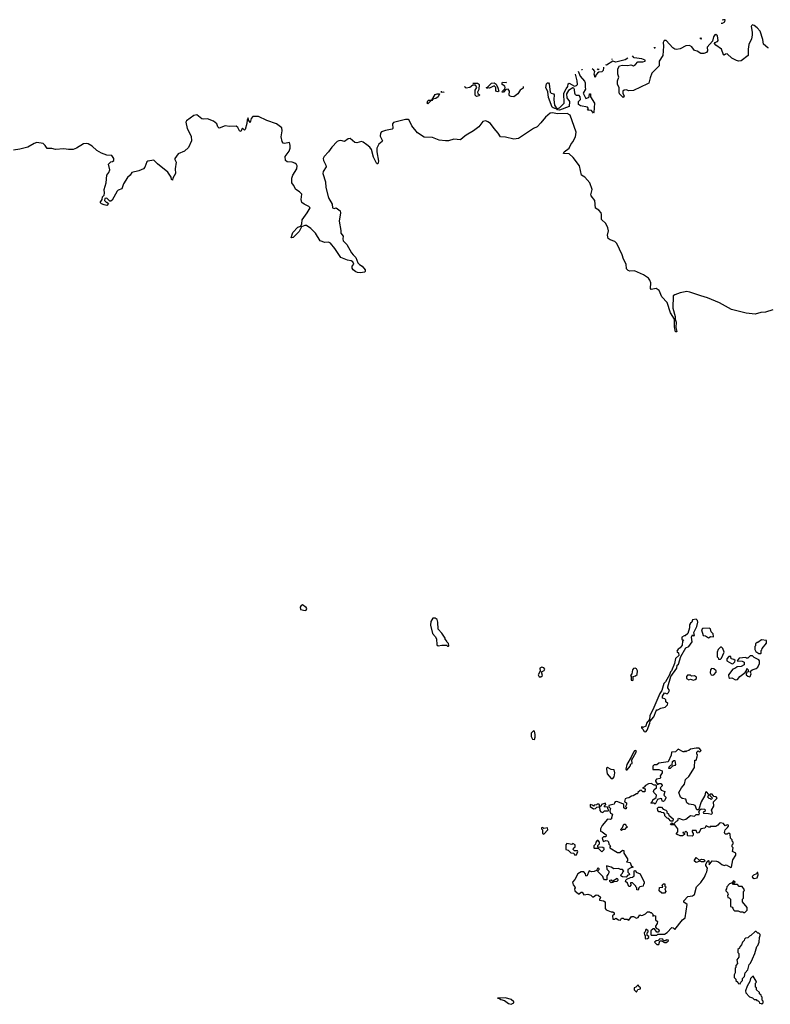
# Model space of a CAD drawing. Extents: x 2219101 to 2444320, y 201258 to 358766.
# Tile 176 of 256: x 2280602 to 2288627, y 346500 to 357029. Entities that reach past the tile are written whole.
import ezdxf

# ---------------------------------------------------------------- set-up
doc = ezdxf.new("R2010")
doc.units = 0

msp = doc.modelspace()

# ---------------------------------------------------------------- linework, layer by layer
at = {"layer": '0CON10XD'}
for points in [[(2288606, 356726), (2288599, 356729), (2288555, 356769), (2288547, 356817), (2288517, 356905), (2288485, 356943), (2288455, 356968), (2288436, 356974), (2288425, 356965), (2288423, 356955), (2288434, 356895), (2288433, 356865), (2288426, 356825), (2288399, 356765), (2288390, 356715), (2288390, 356645), (2288315, 356590), (2288286, 356586), (2288265, 356591), (2288215, 356618), (2288165, 356664), (2288149, 356661), (2288135, 356650), (2288125, 356652), (2288105, 356713), (2288046, 356755), (2288031, 356775), (2288033, 356787), (2288064, 356796), (2288069, 356805), (2288062, 356855), (2288045, 356870), (2288035, 356866), (2288019, 356845), (2288010, 356800), (2287953, 356737), (2287954, 356695), (2287945, 356679), (2287915, 356668), (2287885, 356668), (2287844, 356694), (2287815, 356701), (2287789, 356739), (2287762, 356752), (2287725, 356748), (2287665, 356717), (2287625, 356712), (2287608, 356715), (2287585, 356730), (2287515, 356807), (2287493, 356807), (2287480, 356785), (2287485, 356745), (2287479, 356645), (2287439, 356585), (2287440, 356535), (2287362, 356458), (2287341, 356409), (2287328, 356352), (2287315, 356342), (2287165, 356273), (2287115, 356268), (2287085, 356278), (2287064, 356276), (2287051, 356265), (2287051, 356241), (2287063, 356215), (2287055, 356198), (2287015, 356237), (2287010, 356255), (2287012, 356305), (2286995, 356335), (2286992, 356355), (2286993, 356375), (2287009, 356415), (2286996, 356445), (2286997, 356505), (2287014, 356536), (2287048, 356542), (2287105, 356540), (2287135, 356547), (2287165, 356537), (2287185, 356549), (2287210, 356580), (2287265, 356578), (2287290, 356585), (2287290, 356595), (2287255, 356609), (2287172, 356622), (2287152, 356641)], [(2288102, 356992), (2288115, 356993), (2288142, 357005), (2288146, 357026), (2288125, 357029), (2288112, 357023)], [(2287873, 356835), (2287885, 356823), (2287890, 356825), (2287888, 356834)], [(2287385, 356735), (2287385, 356730), (2287395, 356730), (2287395, 356737)], [(2286843, 356520), (2286844, 356514), (2286839, 356485), (2286825, 356470), (2286793, 356467), (2286781, 356459), (2286761, 356435), (2286755, 356410), (2286744, 356445), (2286752, 356475), (2286740, 356490), (2286722, 356503)], [(2287104, 356618), (2287075, 356599), (2286975, 356576), (2286945, 356584), (2286874, 356544), (2286868, 356545)], [(2286932, 356607), (2286934, 356606), (2286940, 356609)], [(2286573, 356479), (2286594, 356424), (2286642, 356372), (2286648, 356355), (2286646, 356306), (2286651, 356285), (2286626, 356244), (2286655, 356188), (2286683, 356197), (2286691, 356205), (2286694, 356235), (2286706, 356235), (2286706, 356205), (2286749, 356135), (2286742, 356038), (2286735, 356030), (2286715, 356058), (2286672, 356062), (2286682, 356075), (2286672, 356092), (2286598, 356108), (2286575, 356122), (2286576, 356154), (2286596, 356175), (2286594, 356205), (2286585, 356219), (2286555, 356218), (2286544, 356224), (2286536, 356245), (2286533, 356283), (2286525, 356298), (2286515, 356301), (2286469, 356271), (2286449, 356235), (2286452, 356192), (2286480, 356155), (2286475, 356102), (2286375, 356062), (2286352, 356065), (2286340, 356080), (2286334, 356076), (2286304, 356085), (2286295, 356095), (2286255, 356196), (2286247, 356257), (2286226, 356305), (2286234, 356345), (2286245, 356354), (2286255, 356354), (2286264, 356345), (2286274, 356255), (2286284, 356244), (2286308, 356238), (2286316, 356226), (2286311, 356175), (2286320, 356115), (2286346, 356076), (2286375, 356086), (2286424, 356135), (2286420, 356245), (2286445, 356291), (2286461, 356315), (2286466, 356345), (2286475, 356352), (2286535, 356318), (2286556, 356324), (2286566, 356335), (2286563, 356375), (2286545, 356448)], [(2286615, 356495), (2286615, 356492), (2286610, 356494)], [(2286775, 356502), (2286785, 356496), (2286795, 356499), (2286798, 356504)], [(2285446, 356351), (2285455, 356349), (2285495, 356352), (2285508, 356345), (2285514, 356335), (2285512, 356282), (2285498, 356255), (2285501, 356241), (2285519, 356225), (2285515, 356214), (2285485, 356209), (2285472, 356222), (2285473, 356275), (2285491, 356305), (2285475, 356328), (2285445, 356329), (2285415, 356304), (2285375, 356298), (2285364, 356305), (2285360, 356314)], [(2285715, 356257), (2285694, 356265), (2285692, 356305), (2285675, 356323), (2285625, 356296), (2285605, 356300), (2285595, 356292), (2285593, 356305), (2285602, 356308), (2285645, 356350), (2285673, 356353), (2285695, 356338), (2285715, 356302), (2285723, 356265), (2285715, 356257)], [(2285984, 356316), (2285983, 356297), (2285953, 356277), (2285926, 356235), (2285885, 356204), (2285855, 356207), (2285840, 356215), (2285834, 356225), (2285839, 356265), (2285825, 356288), (2285798, 356282), (2285775, 356254), (2285762, 356255), (2285764, 356265), (2285790, 356290), (2285794, 356305), (2285789, 356319), (2285762, 356335), (2285760, 356355), (2285765, 356360), (2285802, 356358), (2285807, 356360)], [(2284965, 356130), (2284960, 356135), (2284965, 356160), (2284973, 356167), (2285010, 356170), (2285045, 356230), (2285064, 356236), (2285090, 356235), (2285075, 356204), (2285050, 356185), (2285020, 356180), (2285010, 356165), (2284998, 356162), (2284965, 356130)], [(2285140, 356257), (2285135, 356254), (2285111, 356251), (2285111, 356265)], [(2284169, 354515), (2284195, 354486), (2284218, 354428), (2284235, 354410), (2284262, 354395), (2284294, 354354), (2284296, 354335), (2284289, 354331), (2284245, 354322), (2284215, 354325), (2284195, 354333), (2284167, 354355), (2284155, 354373), (2284155, 354392), (2284174, 354415), (2284165, 354440), (2284145, 354451), (2284105, 354456), (2284036, 354486), (2283973, 354583), (2283925, 354639), (2283905, 354649), (2283865, 354646), (2283815, 354663), (2283766, 354746), (2283715, 354797), (2283667, 354827), (2283652, 354828), (2283616, 354814), (2283591, 354765), (2283525, 354701), (2283506, 354696), (2283521, 354755), (2283575, 354811), (2283608, 354822), (2283620, 354845), (2283622, 354888), (2283676, 354965), (2283706, 355016), (2283692, 355032), (2283642, 355055), (2283617, 355075), (2283613, 355105), (2283619, 355165), (2283595, 355190), (2283554, 355214), (2283531, 355261), (2283510, 355285), (2283513, 355335), (2283522, 355365), (2283565, 355435), (2283570, 355465), (2283562, 355482), (2283544, 355495), (2283515, 355504), (2283460, 355510), (2283444, 355525), (2283440, 355565), (2283482, 355625), (2283492, 355655), (2283494, 355685), (2283485, 355717), (2283434, 355704), (2283420, 355710), (2283407, 355727), (2283396, 355775), (2283409, 355839), (2283403, 355873), (2283346, 355916), (2283245, 355952), (2283155, 355994), (2283095, 355995), (2283078, 355972), (2283065, 355930), (2283051, 355951), (2283045, 355980), (2283035, 355960), (2283029, 355919), (2283012, 355855), (2283005, 355848), (2282985, 355870), (2282965, 355838), (2282955, 355834), (2282935, 355875), (2282915, 355891), (2282845, 355888), (2282797, 355893), (2282735, 355870), (2282720, 355885), (2282708, 355915), (2282674, 355944), (2282609, 355969), (2282565, 355966), (2282550, 355970), (2282495, 356010), (2282465, 356006), (2282385, 355949), (2282378, 355935), (2282392, 355865), (2282435, 355785), (2282440, 355735), (2282407, 355663), (2282364, 355625), (2282296, 355595), (2282262, 355545), (2282260, 355535), (2282274, 355505), (2282264, 355435), (2282266, 355385), (2282240, 355335), (2282235, 355312), (2282225, 355320), (2282222, 355345), (2282187, 355397), (2282076, 355486), (2282035, 355526), (2281972, 355515), (2281962, 355508), (2281939, 355451), (2281925, 355436), (2281875, 355414), (2281800, 355395), (2281782, 355365), (2281755, 355342), (2281711, 355275), (2281695, 355220), (2281655, 355207), (2281645, 355197), (2281589, 355101), (2281575, 355090), (2281565, 355090), (2281535, 355120), (2281513, 355117), (2281508, 355095), (2281525, 355078), (2281535, 355078), (2281550, 355065), (2281535, 355043), (2281505, 355048), (2281475, 355060), (2281462, 355075), (2281482, 355105), (2281488, 355135), (2281506, 355154), (2281510, 355175), (2281504, 355215), (2281526, 355285), (2281534, 355365), (2281556, 355394), (2281566, 355425), (2281552, 355485), (2281575, 355510), (2281595, 355512), (2281608, 355525), (2281610, 355545), (2281588, 355578), (2281535, 355582), (2281475, 355602), (2281425, 355631), (2281378, 355678), (2281335, 355702), (2281315, 355705), (2281285, 355702), (2281211, 355655), (2281175, 355642), (2281125, 355641), (2281075, 355649), (2280985, 355642), (2280945, 355650), (2280895, 355651), (2280874, 355685), (2280852, 355705), (2280785, 355715), (2280757, 355705), (2280689, 355665), (2280605, 355643), (2280535, 355635)], [(2288655, 353926), (2288575, 353903), (2288525, 353898), (2288465, 353881), (2288370, 353890), (2288211, 353931), (2288085, 354002), (2287955, 354055), (2287885, 354075), (2287767, 354117), (2287735, 354121), (2287662, 354108), (2287605, 354088), (2287588, 354075), (2287586, 353945), (2287609, 353855), (2287609, 353825), (2287621, 353795), (2287618, 353738), (2287627, 353695), (2287625, 353690), (2287615, 353692), (2287604, 353746), (2287601, 353825), (2287561, 353895), (2287525, 354005), (2287466, 354065), (2287438, 354135), (2287405, 354156), (2287352, 354145), (2287346, 354155), (2287351, 354215), (2287340, 354245), (2287324, 354264), (2287271, 354301), (2287175, 354345), (2287125, 354340), (2287106, 354346), (2287089, 354365), (2287085, 354415), (2287057, 354467), (2287044, 354515), (2286985, 354635), (2286965, 354658), (2286915, 354675), (2286895, 354691), (2286888, 354725), (2286898, 354772), (2286891, 354805), (2286868, 354848), (2286822, 354892), (2286822, 354945), (2286817, 354965), (2286795, 354992), (2286759, 355015), (2286750, 355095), (2286710, 355145), (2286707, 355157), (2286722, 355215), (2286698, 355285), (2286645, 355344), (2286610, 355365), (2286586, 355465), (2286521, 355555), (2286475, 355593), (2286417, 355597), (2286424, 355615), (2286475, 355655), (2286494, 355695), (2286517, 355723), (2286543, 355775), (2286550, 355825), (2286488, 356008), (2286455, 356027), (2286355, 356021), (2286296, 356034), (2286275, 356028), (2286222, 355988), (2286175, 355926), (2286135, 355884), (2286095, 355864), (2285935, 355757), (2285885, 355751), (2285795, 355773), (2285742, 355775), (2285719, 355815), (2285674, 355864), (2285635, 355918), (2285608, 355938), (2285585, 355946), (2285555, 355939), (2285510, 355885), (2285455, 355841), (2285375, 355796), (2285342, 355768), (2285315, 355744), (2285245, 355752), (2285185, 355734), (2285155, 355732), (2285085, 355742), (2285015, 355768), (2284925, 355774), (2284855, 355820), (2284795, 355895), (2284765, 355954), (2284755, 355961), (2284725, 355963), (2284599, 355931), (2284586, 355915), (2284590, 355865), (2284585, 355858), (2284514, 355846), (2284471, 355829), (2284458, 355815), (2284456, 355785), (2284480, 355735), (2284478, 355725), (2284443, 355697), (2284422, 355655), (2284420, 355615), (2284437, 355515), (2284432, 355488), (2284425, 355486), (2284415, 355496), (2284385, 355558), (2284365, 355641), (2284347, 355667), (2284312, 355692), (2284275, 355720), (2284255, 355725), (2284208, 355712), (2284185, 355715), (2284135, 355758), (2284115, 355755), (2284075, 355728), (2284035, 355737), (2284015, 355735), (2283995, 355725), (2283938, 355665), (2283905, 355616), (2283858, 355565), (2283848, 355545), (2283851, 355525), (2283876, 355475), (2283879, 355455), (2283848, 355405), (2283844, 355384), (2283871, 355295), (2283874, 355234), (2283902, 355125), (2283942, 355055), (2283945, 355016), (2283965, 355009), (2283985, 355017), (2284030, 354985), (2284032, 354965), (2284019, 354875), (2284036, 354775), (2284034, 354745), (2284061, 354715), (2284056, 354685), (2284062, 354665), (2284101, 354625), (2284151, 354535), (2284169, 354515)], [(2283655, 350710), (2283665, 350714), (2283672, 350732), (2283663, 350745), (2283625, 350771), (2283610, 350765), (2283602, 350748), (2283605, 350723), (2283655, 350710)], [(2285185, 350330), (2285190, 350335), (2285187, 350357), (2285170, 350375), (2285170, 350385), (2285150, 350405), (2285150, 350415), (2285115, 350470), (2285075, 350510), (2285074, 350585), (2285064, 350615), (2285045, 350631), (2285019, 350631), (2284999, 350595), (2284994, 350554), (2285017, 350465), (2285044, 350434), (2285057, 350407), (2285060, 350345), (2285075, 350332), (2285115, 350340), (2285165, 350340), (2285175, 350330), (2285185, 350330)], [(2287295, 349413), (2287310, 349430), (2287339, 349505), (2287342, 349528), (2287380, 349575), (2287405, 349640), (2287415, 349650), (2287425, 349648), (2287455, 349667), (2287503, 349677), (2287528, 349702), (2287530, 349715), (2287510, 349735), (2287510, 349755), (2287498, 349768), (2287475, 349772), (2287474, 349795), (2287495, 349830), (2287525, 349820), (2287540, 349835), (2287548, 349855), (2287530, 349885), (2287530, 349895), (2287564, 350006), (2287627, 350093), (2287631, 350125), (2287644, 350136), (2287671, 350219), (2287725, 350312), (2287755, 350328), (2287792, 350375), (2287783, 350425), (2287795, 350450), (2287805, 350440), (2287817, 350443), (2287808, 350475), (2287840, 350540), (2287851, 350585), (2287850, 350605), (2287835, 350620), (2287795, 350610), (2287788, 350585), (2287774, 350576), (2287763, 350557), (2287762, 350525), (2287746, 350464), (2287715, 350440), (2287705, 350440), (2287682, 350425), (2287682, 350402), (2287698, 350398), (2287690, 350385), (2287685, 350340), (2287665, 350312), (2287641, 350299), (2287628, 350275), (2287631, 350271), (2287645, 350260), (2287649, 350231), (2287612, 350198), (2287601, 350145), (2287569, 350065), (2287559, 350055), (2287548, 350022), (2287505, 349948), (2287488, 349932), (2287467, 349855), (2287446, 349825), (2287383, 349675), (2287338, 349585), (2287334, 349546), (2287303, 349505), (2287296, 349474), (2287265, 349460), (2287255, 349470), (2287250, 349465), (2287250, 349455), (2287265, 349442), (2287278, 349418), (2287295, 349413)], [(2287965, 350420), (2287975, 350422), (2287988, 350432), (2288015, 350430), (2288020, 350435), (2288015, 350460), (2287993, 350483), (2287988, 350515), (2287975, 350522), (2287902, 350518), (2287890, 350505), (2287910, 350445), (2287935, 350440), (2287965, 350420)], [(2288072, 350192), (2288095, 350192), (2288105, 350202), (2288132, 350265), (2288120, 350305), (2288105, 350320), (2288095, 350320), (2288070, 350295), (2288060, 350265), (2288060, 350215), (2288070, 350205), (2288072, 350192)], [(2288525, 350250), (2288530, 350255), (2288530, 350285), (2288538, 350292), (2288540, 350305), (2288587, 350363), (2288585, 350390), (2288534, 350396), (2288495, 350370), (2288485, 350370), (2288470, 350355), (2288470, 350335), (2288460, 350325), (2288460, 350295), (2288474, 350274), (2288505, 350250), (2288525, 350250)], [(2288225, 350142), (2288248, 350162), (2288250, 350175), (2288237, 350187), (2288210, 350195), (2288205, 350220), (2288185, 350218), (2288162, 350195), (2288163, 350173), (2288213, 350143), (2288225, 350142)], [(2288255, 349970), (2288275, 349972), (2288302, 350005), (2288360, 350050), (2288372, 350068), (2288375, 350090), (2288390, 350075), (2288390, 350055), (2288372, 350048), (2288368, 350025), (2288385, 350010), (2288405, 350003), (2288413, 350007), (2288422, 350035), (2288412, 350058), (2288432, 350078), (2288475, 350092), (2288492, 350105), (2288512, 350145), (2288512, 350172), (2288503, 350183), (2288455, 350208), (2288435, 350227), (2288410, 350225), (2288385, 350200), (2288372, 350202), (2288365, 350210), (2288295, 350200), (2288272, 350172), (2288325, 350168), (2288348, 350158), (2288348, 350132), (2288316, 350114), (2288271, 350109), (2288255, 350093), (2288225, 350083), (2288180, 350025), (2288179, 350015), (2288183, 349995), (2288195, 349987), (2288215, 349990), (2288255, 349970)], [(2286175, 350001), (2286190, 350015), (2286182, 350055), (2286209, 350071), (2286216, 350085), (2286205, 350097), (2286185, 350104), (2286164, 350096), (2286167, 350063), (2286144, 350025), (2286155, 350001), (2286175, 350001)], [(2287155, 349962), (2287160, 349965), (2287160, 350005), (2287187, 350013), (2287203, 350027), (2287206, 350066), (2287196, 350086), (2287183, 350093), (2287165, 350092), (2287152, 350078), (2287147, 350033), (2287132, 350015), (2287140, 350005), (2287140, 349965), (2287155, 349962)], [(2287805, 349968), (2287825, 349972), (2287838, 349985), (2287837, 349997), (2287815, 350012), (2287785, 350010), (2287775, 350020), (2287742, 350018), (2287730, 350005), (2287730, 349985), (2287755, 349970), (2287775, 349978), (2287805, 349968)], [(2288005, 350018), (2288025, 350023), (2288048, 350052), (2288047, 350065), (2288025, 350088), (2287998, 350092), (2287988, 350075), (2287983, 350043), (2287994, 350024), (2288005, 350018)], [(2286105, 349333), (2286114, 349355), (2286114, 349385), (2286105, 349422), (2286095, 349426), (2286072, 349398), (2286070, 349365), (2286086, 349336), (2286105, 349333)], [(2287415, 347240), (2287425, 347250), (2287495, 347250), (2287523, 347267), (2287575, 347320), (2287588, 347318), (2287605, 347300), (2287687, 347403), (2287716, 347425), (2287738, 347568), (2287702, 347592), (2287702, 347605), (2287745, 347652), (2287795, 347659), (2287816, 347673), (2287837, 347755), (2287885, 347803), (2287925, 347860), (2287936, 347895), (2287949, 347915), (2287956, 347956), (2287938, 347985), (2287938, 347995), (2287952, 348028), (2287965, 348038), (2287970, 348035), (2287975, 347993), (2288006, 348034), (2288051, 348031), (2288072, 348022), (2288108, 347995), (2288135, 347986), (2288155, 347990), (2288205, 347963), (2288212, 347968), (2288228, 348045), (2288258, 348095), (2288260, 348115), (2288222, 348135), (2288230, 348175), (2288220, 348185), (2288220, 348205), (2288230, 348215), (2288230, 348235), (2288220, 348245), (2288218, 348258), (2288200, 348275), (2288198, 348318), (2288185, 348330), (2288172, 348328), (2288165, 348320), (2288145, 348320), (2288138, 348338), (2288143, 348367), (2288169, 348391), (2288180, 348405), (2288180, 348415), (2288165, 348420), (2288145, 348410), (2288125, 348432), (2288095, 348440), (2288084, 348436), (2288066, 348414), (2288045, 348400), (2287985, 348400), (2287978, 348392), (2287943, 348407), (2287928, 348382), (2287884, 348376), (2287875, 348350), (2287860, 348335), (2287845, 348330), (2287835, 348360), (2287792, 348358), (2287790, 348345), (2287802, 348325), (2287802, 348308), (2287792, 348298), (2287745, 348300), (2287740, 348305), (2287740, 348335), (2287725, 348350), (2287715, 348340), (2287692, 348338), (2287692, 348332), (2287708, 348328), (2287710, 348315), (2287687, 348303), (2287665, 348302), (2287625, 348320), (2287623, 348327), (2287640, 348345), (2287640, 348375), (2287608, 348418), (2287565, 348420), (2287560, 348425), (2287575, 348440), (2287585, 348430), (2287598, 348432), (2287625, 348460), (2287640, 348465), (2287645, 348490), (2287695, 348472), (2287725, 348480), (2287775, 348520), (2287815, 348512), (2287835, 348530), (2287865, 348530), (2287870, 348545), (2287860, 348555), (2287868, 348562), (2287872, 348578), (2287888, 348592), (2287928, 348585), (2287930, 348565), (2287910, 348555), (2287913, 348543), (2287965, 348542), (2287998, 348532), (2288008, 348545), (2288000, 348575), (2288022, 348618), (2288020, 348665), (2288058, 348705), (2288047, 348717), (2288022, 348722), (2288007, 348747), (2287985, 348748), (2287980, 348745), (2287982, 348732), (2288010, 348705), (2287995, 348690), (2287988, 348698), (2287975, 348700), (2287960, 348715), (2287970, 348745), (2287945, 348772), (2287935, 348770), (2287928, 348732), (2287889, 348665), (2287862, 348588), (2287855, 348580), (2287840, 348580), (2287824, 348625), (2287805, 348634), (2287755, 348639), (2287733, 348655), (2287724, 348694), (2287685, 348700), (2287667, 348715), (2287648, 348765), (2287676, 348814), (2287711, 348855), (2287720, 348905), (2287755, 348937), (2287818, 349032), (2287820, 349110), (2287835, 349110), (2287846, 349145), (2287848, 349168), (2287840, 349175), (2287840, 349195), (2287855, 349210), (2287862, 349202), (2287875, 349200), (2287887, 349215), (2287865, 349240), (2287835, 349240), (2287775, 349228), (2287757, 349213), (2287732, 349208), (2287725, 349200), (2287715, 349210), (2287710, 349200), (2287695, 349200), (2287642, 349228), (2287615, 349200), (2287572, 349198), (2287568, 349165), (2287535, 349092), (2287435, 349080), (2287415, 349060), (2287385, 349060), (2287370, 349045), (2287372, 349012), (2287435, 349010), (2287470, 348995), (2287470, 348975), (2287450, 348945), (2287452, 348925), (2287448, 348915), (2287412, 348908), (2287400, 348895), (2287400, 348885), (2287422, 348852), (2287435, 348860), (2287455, 348860), (2287470, 348845), (2287470, 348835), (2287450, 348815), (2287461, 348791), (2287498, 348775), (2287488, 348738), (2287510, 348715), (2287510, 348705), (2287495, 348680), (2287485, 348670), (2287472, 348672), (2287468, 348698), (2287455, 348702), (2287421, 348689), (2287395, 348640), (2287385, 348650), (2287355, 348650), (2287350, 348655), (2287368, 348672), (2287372, 348688), (2287407, 348713), (2287410, 348735), (2287380, 348765), (2287378, 348775), (2287384, 348796), (2287410, 348815), (2287410, 348835), (2287402, 348842), (2287384, 348844), (2287355, 348860), (2287325, 348858), (2287291, 348839), (2287278, 348822), (2287260, 348815), (2287290, 348805), (2287285, 348772), (2287265, 348772), (2287253, 348783), (2287245, 348790), (2287235, 348788), (2287210, 348765), (2287208, 348752), (2287195, 348752), (2287162, 348728), (2287143, 348727), (2287115, 348708), (2287094, 348706), (2287074, 348696), (2287068, 348668), (2287090, 348655), (2287090, 348635), (2287080, 348615), (2287090, 348605), (2287085, 348590), (2287075, 348590), (2287062, 348602), (2287060, 348635), (2287050, 348645), (2286985, 348668), (2286970, 348665), (2286960, 348655), (2286958, 348642), (2286900, 348625), (2286902, 348612), (2286918, 348595), (2286910, 348565), (2286920, 348545), (2286940, 348535), (2286928, 348495), (2286930, 348485), (2286915, 348478), (2286885, 348480), (2286829, 348411), (2286812, 348375), (2286812, 348352), (2286830, 348345), (2286872, 348312), (2286868, 348292), (2286845, 348290), (2286830, 348275), (2286840, 348245), (2286845, 348240), (2286868, 348252), (2286888, 348248), (2286897, 348237), (2286902, 348212), (2286918, 348195), (2286910, 348185), (2286912, 348172), (2286995, 348122), (2287017, 348123), (2287045, 348150), (2287060, 348145), (2287060, 348115), (2287100, 348055), (2287100, 348035), (2287090, 348025), (2287130, 348015), (2287140, 347985), (2287160, 347965), (2287135, 347960), (2287105, 347940), (2287103, 347913), (2287118, 347898), (2287120, 347885), (2287105, 347880), (2287085, 347860), (2287045, 347862), (2287030, 347875), (2287032, 347888), (2287048, 347902), (2287050, 347915), (2287060, 347925), (2287045, 347940), (2287025, 347940), (2287003, 347953), (2286955, 347950), (2286927, 347967), (2286875, 347980), (2286880, 347945), (2286900, 347925), (2286900, 347905), (2286895, 347890), (2286880, 347875), (2286878, 347832), (2286855, 347830), (2286842, 347845), (2286838, 347868), (2286780, 347925), (2286798, 347942), (2286798, 347948), (2286785, 347960), (2286778, 347952), (2286768, 347932), (2286745, 347921), (2286715, 347917), (2286692, 347928), (2286665, 347872), (2286653, 347873), (2286652, 347895), (2286635, 347918), (2286605, 347918), (2286568, 347895), (2286538, 347835), (2286512, 347805), (2286519, 347779), (2286538, 347755), (2286540, 347745), (2286532, 347735), (2286538, 347715), (2286575, 347682), (2286585, 347682), (2286605, 347700), (2286615, 347700), (2286635, 347672), (2286675, 347678), (2286707, 347667), (2286725, 347650), (2286735, 347650), (2286765, 347672), (2286785, 347668), (2286810, 347645), (2286808, 347632), (2286800, 347625), (2286802, 347612), (2286845, 347608), (2286860, 347595), (2286860, 347525), (2286871, 347511), (2286925, 347490), (2286945, 347490), (2286958, 347478), (2286958, 347462), (2286940, 347445), (2286945, 347410), (2286965, 347410), (2286975, 347420), (2287003, 347403), (2287025, 347400), (2287035, 347420), (2287055, 347420), (2287065, 347410), (2287095, 347410), (2287115, 347400), (2287142, 347438), (2287165, 347438), (2287195, 347420), (2287213, 347427), (2287233, 347457), (2287245, 347450), (2287265, 347452), (2287293, 347467), (2287315, 347490), (2287335, 347490), (2287342, 347482), (2287355, 347480), (2287370, 347465), (2287372, 347442), (2287385, 347450), (2287400, 347445), (2287400, 347405), (2287420, 347385), (2287417, 347363), (2287400, 347335), (2287400, 347325), (2287412, 347312), (2287430, 347305), (2287438, 347285), (2287428, 347272), (2287415, 347270), (2287388, 347308), (2287375, 347308), (2287350, 347285), (2287350, 347245), (2287355, 347240), (2287415, 347240)], [(2287095, 349008), (2287128, 349045), (2287135, 349070), (2287150, 349075), (2287146, 349115), (2287193, 349195), (2287198, 349205), (2287190, 349215), (2287175, 349211), (2287163, 349197), (2287138, 349142), (2287092, 349065), (2287081, 349015), (2287085, 349008), (2287095, 349008)], [(2287555, 349020), (2287542, 349022), (2287545, 349040), (2287563, 349057), (2287578, 349062), (2287580, 349095), (2287595, 349108), (2287608, 349108), (2287612, 349065), (2287608, 349055), (2287582, 349048), (2287555, 349020)], [(2286945, 348913), (2286957, 348933), (2286966, 348975), (2286958, 349008), (2286925, 349012), (2286885, 349033), (2286877, 349025), (2286876, 349014), (2286883, 348963), (2286925, 348913), (2286945, 348913)], [(2286835, 348552), (2286855, 348570), (2286895, 348570), (2286900, 348575), (2286892, 348582), (2286888, 348608), (2286855, 348610), (2286850, 348615), (2286870, 348635), (2286865, 348650), (2286822, 348638), (2286818, 348622), (2286805, 348610), (2286800, 348610), (2286800, 348635), (2286795, 348640), (2286775, 348640), (2286768, 348632), (2286745, 348630), (2286735, 348620), (2286725, 348630), (2286700, 348635), (2286702, 348615), (2286735, 348592), (2286757, 348593), (2286773, 348607), (2286800, 348610), (2286803, 348573), (2286815, 348560), (2286835, 348552)], [(2287585, 348460), (2287565, 348460), (2287538, 348488), (2287525, 348490), (2287500, 348515), (2287500, 348535), (2287488, 348548), (2287465, 348550), (2287455, 348560), (2287435, 348560), (2287423, 348573), (2287422, 348598), (2287433, 348607), (2287465, 348608), (2287480, 348585), (2287510, 348575), (2287520, 348565), (2287522, 348552), (2287538, 348538), (2287542, 348522), (2287590, 348485), (2287585, 348460)], [(2287035, 348360), (2287030, 348365), (2287033, 348377), (2287048, 348392), (2287060, 348425), (2287080, 348425), (2287082, 348412), (2287100, 348395), (2287082, 348388), (2287075, 348370), (2287045, 348370), (2287035, 348360)], [(2286205, 348320), (2286250, 348365), (2286245, 348388), (2286205, 348380), (2286195, 348390), (2286182, 348388), (2286180, 348375), (2286190, 348365), (2286190, 348325), (2286205, 348320)], [(2286555, 348100), (2286570, 348135), (2286565, 348140), (2286535, 348140), (2286520, 348155), (2286522, 348168), (2286540, 348185), (2286540, 348205), (2286515, 348220), (2286505, 348210), (2286452, 348218), (2286440, 348205), (2286440, 348155), (2286467, 348147), (2286495, 348120), (2286528, 348118), (2286535, 348100), (2286555, 348100)], [(2286825, 348130), (2286850, 348155), (2286850, 348165), (2286835, 348178), (2286782, 348182), (2286782, 348198), (2286800, 348215), (2286800, 348235), (2286785, 348250), (2286775, 348250), (2286762, 348235), (2286758, 348212), (2286742, 348195), (2286740, 348175), (2286745, 348170), (2286788, 348168), (2286825, 348130)], [(2287835, 348018), (2287812, 348035), (2287835, 348070), (2287865, 348040), (2287895, 348052), (2287917, 348047), (2287930, 348035), (2287915, 348023), (2287892, 348022), (2287875, 348030), (2287835, 348018)], [(2287215, 347720), (2287200, 347725), (2287200, 347745), (2287190, 347755), (2287190, 347765), (2287155, 347800), (2287132, 347798), (2287137, 347773), (2287125, 347760), (2287115, 347760), (2287100, 347795), (2287080, 347815), (2287082, 347828), (2287092, 347838), (2287133, 347857), (2287152, 347858), (2287170, 347875), (2287170, 347925), (2287175, 347930), (2287185, 347930), (2287192, 347912), (2287236, 347896), (2287280, 347805), (2287278, 347792), (2287270, 347785), (2287268, 347762), (2287232, 347758), (2287220, 347745), (2287215, 347720)], [(2288455, 347846), (2288485, 347851), (2288498, 347885), (2288495, 347910), (2288485, 347910), (2288480, 347895), (2288448, 347882), (2288434, 347865), (2288436, 347855), (2288455, 347846)], [(2286925, 347800), (2286910, 347815), (2286912, 347828), (2286925, 347830), (2286932, 347822), (2286945, 347820), (2286988, 347848), (2286996, 347836), (2286996, 347824), (2286986, 347814), (2286955, 347810), (2286945, 347802), (2286925, 347800)], [(2287468, 347688), (2287440, 347715), (2287442, 347748), (2287478, 347752), (2287470, 347775), (2287485, 347790), (2287498, 347788), (2287500, 347765), (2287510, 347755), (2287508, 347742), (2287500, 347735), (2287510, 347705), (2287495, 347690), (2287468, 347688)], [(2288355, 347480), (2288380, 347505), (2288380, 347535), (2288330, 347595), (2288330, 347625), (2288340, 347635), (2288340, 347705), (2288348, 347712), (2288350, 347725), (2288325, 347760), (2288295, 347760), (2288275, 347780), (2288232, 347782), (2288220, 347800), (2288245, 347800), (2288250, 347805), (2288235, 347820), (2288220, 347800), (2288192, 347788), (2288162, 347758), (2288160, 347735), (2288150, 347725), (2288152, 347712), (2288170, 347695), (2288172, 347682), (2288180, 347675), (2288170, 347665), (2288172, 347642), (2288188, 347638), (2288200, 347625), (2288200, 347545), (2288218, 347538), (2288228, 347528), (2288232, 347512), (2288245, 347500), (2288285, 347500), (2288305, 347490), (2288335, 347490), (2288342, 347482), (2288355, 347480)], [(2287295, 347200), (2287315, 347202), (2287330, 347215), (2287330, 347225), (2287310, 347235), (2287310, 347265), (2287320, 347275), (2287320, 347285), (2287305, 347300), (2287295, 347300), (2287290, 347275), (2287280, 347265), (2287283, 347243), (2287290, 347235), (2287290, 347205), (2287295, 347200)], [(2288305, 346720), (2288312, 346738), (2288330, 346755), (2288330, 346775), (2288352, 346798), (2288360, 346835), (2288385, 346870), (2288400, 346925), (2288415, 346940), (2288438, 346985), (2288462, 347045), (2288483, 347117), (2288495, 347130), (2288507, 347163), (2288510, 347215), (2288520, 347235), (2288517, 347247), (2288505, 347260), (2288492, 347262), (2288475, 347280), (2288465, 347280), (2288420, 347235), (2288405, 347230), (2288385, 347210), (2288362, 347208), (2288350, 347195), (2288348, 347182), (2288330, 347165), (2288320, 347135), (2288300, 347115), (2288298, 347102), (2288280, 347085), (2288280, 347055), (2288290, 347045), (2288290, 347005), (2288270, 346975), (2288278, 346935), (2288260, 346915), (2288257, 346893), (2288250, 346885), (2288250, 346835), (2288240, 346815), (2288240, 346785), (2288258, 346768), (2288260, 346755), (2288280, 346735), (2288282, 346722), (2288305, 346720)], [(2287435, 347140), (2287445, 347180), (2287465, 347180), (2287495, 347160), (2287515, 347160), (2287536, 347174), (2287540, 347185), (2287515, 347190), (2287505, 347180), (2287485, 347180), (2287478, 347198), (2287445, 347200), (2287428, 347182), (2287405, 347180), (2287390, 347165), (2287415, 347140), (2287435, 347140)], [(2288535, 346500), (2288550, 346515), (2288550, 346535), (2288540, 346545), (2288540, 346575), (2288532, 346582), (2288528, 346598), (2288512, 346612), (2288510, 346625), (2288480, 346655), (2288480, 346675), (2288470, 346685), (2288470, 346725), (2288480, 346735), (2288477, 346747), (2288445, 346800), (2288435, 346798), (2288417, 346775), (2288409, 346745), (2288381, 346695), (2288363, 346643), (2288364, 346624), (2288405, 346580), (2288435, 346570), (2288455, 346550), (2288475, 346550), (2288482, 346542), (2288498, 346538), (2288508, 346528), (2288512, 346512), (2288528, 346508), (2288535, 346500)], [(2287195, 346630), (2287212, 346658), (2287240, 346665), (2287240, 346675), (2287222, 346692), (2287215, 346710), (2287188, 346682), (2287170, 346675), (2287170, 346655), (2287195, 346630)], [(2285855, 346503), (2285884, 346515), (2285886, 346525), (2285855, 346551), (2285795, 346570), (2285710, 346565), (2285733, 346563), (2285745, 346552), (2285785, 346541), (2285829, 346509), (2285855, 346503)]]:
    msp.add_lwpolyline(points, dxfattribs=at)

doc.saveas('drawing.dxf')
